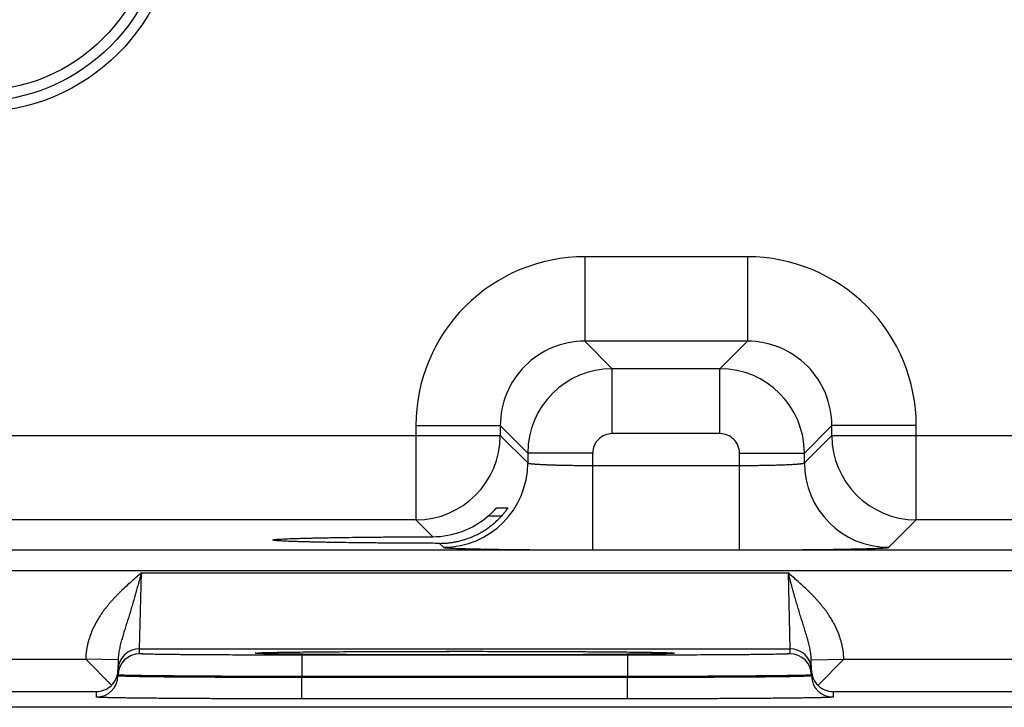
# Model space of a CAD drawing. Header units: inches. Extents: x 0 to 34, y 0 to 22.
# Tile 32 of 118: x 14.6 to 15.5, y 14.4 to 15. Entities that reach past the tile are written whole.
import ezdxf

# ---------------------------------------------------------------- set-up
doc = ezdxf.new("R2010")
doc.units = ezdxf.units.IN
doc.header["$LTSCALE"] = 1.87
doc.header["$MEASUREMENT"] = 0
doc.layers.get('0').update_dxf_attribs({"linetype": 'CONTINUOUS'})

msp = doc.modelspace()

# ---------------------------------------------------------------- linework, layer by layer
at = {"color": 7, "linetype": 'CONTINUOUS'}
for p, q in [((15.2622, 14.81066), (15.11189, 14.81066)), ((15.11189, 14.81066), (15.11189, 14.73268)), ((15.2622, 14.81066), (15.2622, 14.73268)), ((15.2622, 14.73268), (15.11189, 14.73268)), ((15.11189, 14.73268), (15.13726, 14.70731)), ((15.2622, 14.73268), (15.23683, 14.70731)), ((15.23683, 14.70731), (15.13726, 14.70731)), ((15.13726, 14.64732), (15.13726, 14.70731)), ((15.23683, 14.64732), (15.23683, 14.70731)), ((14.95591, 14.65469), (15.0339, 14.65469)), ((14.95591, 14.65469), (14.95591, 14.56768)), ((15.0339, 14.65469), (15.05927, 14.62932)), ((15.0339, 14.65469), (15.0339, 14.64566)), ((15.34019, 14.65469), (15.31482, 14.62932)), ((15.41818, 14.65469), (15.34019, 14.65469)), ((15.34019, 14.64566), (15.34019, 14.65469)), ((15.41818, 14.56768), (15.41818, 14.65469)), ((14.41019, 14.64566), (15.0339, 14.64566)), ((15.0339, 14.64566), (15.05927, 14.62029)), ((15.23683, 14.64732), (15.13726, 14.64732)), ((15.31482, 14.62029), (15.34019, 14.64566)), ((15.34019, 14.64566), (15.9639, 14.64566)), ((15.11926, 14.62932), (15.05927, 14.62932)), ((15.05927, 14.62932), (15.05927, 14.62029)), ((15.11926, 14.53994), (15.11926, 14.62932)), ((15.25483, 14.62932), (15.31482, 14.62932)), ((15.25483, 14.53994), (15.25483, 14.62932)), ((15.31482, 14.62029), (15.31482, 14.62932)), ((15.11926, 14.61792), (15.25483, 14.61792)), ((15.03062, 14.5789), (15.04092, 14.5789)), ((14.95592, 14.56768), (14.48817, 14.56768)), ((14.97151, 14.55209), (14.95592, 14.56768)), ((15.03488, 14.5711), (15.02249, 14.5711)), ((15.3928, 14.54231), (15.41817, 14.56768)), ((15.88592, 14.56768), (15.41817, 14.56768)), ((14.82386, 14.54904), (14.82387, 14.54906)), ((14.97762, 14.54598), (14.98129, 14.54231)), ((9.91952, 14.53986), (17.31769, 14.53986)), ((15.11926, 14.53994), (15.25483, 14.53994)), ((9.91952, 14.52085), (17.31769, 14.52085)), ((14.70069, 14.44869), (14.70225, 14.51869)), ((14.70225, 14.51869), (15.29983, 14.51869)), ((15.29983, 14.51869), (15.30139, 14.44869)), ((14.70069, 14.44869), (15.30139, 14.44869)), ((14.70069, 14.44401), (14.70069, 14.44869)), ((14.82845, 14.44531), (14.83373, 14.4454)), ((14.83373, 14.4454), (14.84004, 14.44549)), ((14.84004, 14.44549), (14.84588, 14.44556)), ((14.84588, 14.44556), (14.85261, 14.44563)), ((14.85261, 14.44563), (14.86051, 14.44571)), ((14.86051, 14.44571), (14.87013, 14.44579)), ((14.87013, 14.44579), (14.87877, 14.44586)), ((14.87877, 14.44586), (14.88896, 14.44593)), ((14.88896, 14.44593), (14.90142, 14.446)), ((14.90142, 14.446), (14.91621, 14.44607)), ((14.91621, 14.44607), (14.92731, 14.44611)), ((14.92731, 14.44611), (14.93896, 14.44615)), ((14.93896, 14.44615), (14.95076, 14.44618)), ((14.95076, 14.44618), (14.96273, 14.44621)), ((14.96273, 14.44621), (14.97489, 14.44622)), ((14.97489, 14.44622), (14.98715, 14.44623)), ((14.98715, 14.44623), (14.99946, 14.44624)), ((14.99946, 14.44624), (15.01177, 14.44624)), ((15.01177, 14.44624), (15.02404, 14.44623)), ((15.02404, 14.44623), (15.03623, 14.44621)), ((15.03623, 14.44621), (15.04827, 14.44619)), ((15.04827, 14.44619), (15.06013, 14.44616)), ((15.06013, 14.44616), (15.07173, 14.44612)), ((15.07173, 14.44612), (15.08304, 14.44608)), ((15.08304, 14.44608), (15.09402, 14.44603)), ((15.09402, 14.44603), (15.10463, 14.44598)), ((15.10463, 14.44598), (15.11483, 14.44592)), ((15.11483, 14.44592), (15.12453, 14.44585)), ((15.12453, 14.44585), (15.13381, 14.44578)), ((15.13381, 14.44578), (15.14214, 14.44571)), ((15.14214, 14.44571), (15.1491, 14.44564)), ((15.1491, 14.44564), (15.15754, 14.44554)), ((15.15754, 14.44554), (15.16426, 14.44546)), ((15.16426, 14.44546), (15.1697, 14.44538)), ((15.30139, 14.44869), (15.30139, 14.44401)), ((14.42122, 14.43901), (14.65086, 14.43901)), ((14.68085, 14.43842), (14.65093, 14.43894)), ((14.67463, 14.41483), (14.65093, 14.43894)), ((14.68085, 14.43842), (14.68068, 14.42866)), ((14.8073, 14.44455), (14.80951, 14.4448)), ((14.80959, 14.44478), (14.8097, 14.44478)), ((14.8097, 14.44478), (14.80987, 14.4448)), ((14.80987, 14.4448), (14.8101, 14.44481)), ((14.8101, 14.44481), (14.81038, 14.44483)), ((14.81038, 14.44483), (14.81073, 14.44485)), ((14.81073, 14.44485), (14.81135, 14.44488)), ((14.81135, 14.44488), (14.81211, 14.44491)), ((14.81211, 14.44491), (14.81337, 14.44496)), ((14.81337, 14.44496), (14.81494, 14.44501)), ((14.81494, 14.44501), (14.81737, 14.44508)), ((14.81737, 14.44508), (14.82039, 14.44516)), ((14.82039, 14.44516), (14.82405, 14.44523)), ((14.82405, 14.44523), (14.82845, 14.44531)), ((15.15141, 14.4427), (14.85067, 14.4427)), ((14.85067, 14.4427), (14.85067, 14.42288)), ((15.15141, 14.4427), (15.15141, 14.42288)), ((15.17543, 14.44528), (15.17984, 14.4452)), ((15.17984, 14.4452), (15.18328, 14.44512)), ((15.18328, 14.44512), (15.18597, 14.44505)), ((15.18597, 14.44505), (15.18808, 14.44498)), ((15.18808, 14.44498), (15.18934, 14.44494)), ((15.18934, 14.44494), (15.19036, 14.44489)), ((15.19036, 14.44489), (15.19116, 14.44486)), ((15.19116, 14.44486), (15.19157, 14.44484)), ((15.19157, 14.44484), (15.19191, 14.44482)), ((15.19191, 14.44482), (15.19217, 14.4448)), ((15.19257, 14.4448), (15.19478, 14.44455)), ((15.32122, 14.43842), (15.35115, 14.43894)), ((15.32139, 14.42866), (15.32122, 14.43842)), ((15.32745, 14.41483), (15.35122, 14.43901)), ((15.35122, 14.43901), (15.58086, 14.43901)), ((14.68068, 14.42364), (14.68068, 14.42866)), ((14.6807, 14.42436), (14.6807, 14.42866)), ((15.32138, 14.42866), (15.32138, 14.42436)), ((15.32139, 14.42866), (15.32139, 14.42364)), ((14.6807, 14.42436), (14.68068, 14.42364)), ((14.85067, 14.42288), (14.85066, 14.42216)), ((15.15142, 14.42216), (14.85066, 14.42216)), ((14.85066, 14.40233), (14.85066, 14.42216)), ((15.15141, 14.42288), (14.85067, 14.42288)), ((15.15141, 14.42288), (15.15142, 14.42216)), ((15.15142, 14.40233), (15.15142, 14.42216)), ((15.32138, 14.42436), (15.32139, 14.42364)), ((14.41139, 14.40901), (14.66069, 14.40901)), ((14.66069, 14.40399), (14.66069, 14.40901)), ((15.34139, 14.40901), (15.59069, 14.40901)), ((15.34139, 14.40901), (15.34139, 14.40399)), ((15.15142, 14.40233), (14.85066, 14.40233)), ((17.522, 14.39453), (8.53211, 14.39453))]:
    msp.add_line(p, q, dxfattribs=at)
for points in [[(15.1697, 14.44538), (15.17414, 14.44531), (15.17543, 14.44528)], [(14.80952, 14.44477), (14.80952, 14.44477), (14.80953, 14.44477), (14.80955, 14.44477), (14.80959, 14.44478)], [(15.19217, 14.4448), (15.19236, 14.44479), (15.19243, 14.44478), (15.19249, 14.44478), (15.19252, 14.44477), (15.19255, 14.44477)]]:
    msp.add_lwpolyline(points, dxfattribs=at)
for radius in [0.18484, 0.175, 0.16516]:
    msp.add_circle((14.55004, 15.12903), radius, dxfattribs=at)
for centre, radius, start, end in [((15.11188, 14.6547), 0.15597, 89.99655, 180.00345), ((15.26221, 14.6547), 0.15597, 359.99655, 90.00345), ((15.11185, 14.65473), 0.07795, 89.97124, 180.02876), ((15.26224, 14.65473), 0.07795, 359.97124, 90.02876), ((15.13728, 14.6293), 0.07801, 90.01477, 179.98471), ((15.23681, 14.6293), 0.07801, 0.01477, 89.98471), ((14.95589, 14.64569), 0.07801, 270.02091, 359.97909), ((15.13726, 14.62932), 0.018, 89.99658, 180.00342), ((15.23683, 14.62932), 0.018, 359.99658, 90.00342), ((15.4182, 14.64569), 0.07801, 180.02091, 269.97909), ((14.98126, 14.62032), 0.07801, 270.02091, 359.97909), ((15.39283, 14.62032), 0.07801, 180.02091, 269.97909), ((14.97124, 14.6307), 0.0786, 270.19551, 310.69531), ((14.70069, 14.42869), 0.02, 89.99879, 178.99873), ((15.30139, 14.42869), 0.02, 1.00128, 90.00123), ((14.70069, 14.42401), 0.02, 89.99879, 178.99873), ((14.81411, 14.36448), 0.08046, 93.13402, 93.27933), ((15.18787, 14.36263), 0.08231, 86.72502, 86.86421), ((15.30139, 14.42401), 0.02, 1.00128, 90.00123), ((14.66102, 14.42903), 0.01966, 313.77202, 358.93993), ((15.34106, 14.42903), 0.01966, 181.06007, 226.22798), ((14.66069, 14.42399), 0.02, 269.99877, 358.99872), ((15.34139, 14.42399), 0.02, 181.00127, 270.00121), ((14.66044, 14.42921), 0.0202, 270.68664, 314.59363), ((15.34163, 14.42921), 0.0202, 225.40637, 269.31336)]:
    msp.add_arc(centre, radius, start, end, dxfattribs=at)
for points, knots in [([(15.05927, 14.62029), (15.05928, 14.62027), (15.05931, 14.62023), (15.05935, 14.6202), (15.0594, 14.62017), (15.05945, 14.62014), (15.05953, 14.6201), (15.05967, 14.62005), (15.05985, 14.61999), (15.06007, 14.61993), (15.06032, 14.61988), (15.06061, 14.61982), (15.06093, 14.61976), (15.06143, 14.61969), (15.06214, 14.61959), (15.06309, 14.61948), (15.06417, 14.61937), (15.06539, 14.61927), (15.06673, 14.61916), (15.06819, 14.61906), (15.06977, 14.61897), (15.07147, 14.61887), (15.07396, 14.61875), (15.07733, 14.6186), (15.08166, 14.61845), (15.08635, 14.61831), (15.09135, 14.61819), (15.09661, 14.6181), (15.10208, 14.61802), (15.10772, 14.61796), (15.11346, 14.61793), (15.11732, 14.61792), (15.11926, 14.61792)], [0, 0, 0, 0, 0.001207, 0.001961, 0.002833, 0.003829, 0.004956, 0.007611, 0.010815, 0.014577, 0.018901, 0.023789, 0.029239, 0.035252, 0.048956, 0.064875, 0.08298, 0.103229, 0.12558, 0.14998, 0.176375, 0.204704, 0.234901, 0.300614, 0.372901, 0.451088, 0.534442, 0.622178, 0.713474, 0.807469, 0.903279, 1, 1, 1, 1]), ([(15.25483, 14.61792), (15.25677, 14.61792), (15.26063, 14.61793), (15.26638, 14.61796), (15.27201, 14.61802), (15.27749, 14.6181), (15.28275, 14.61819), (15.28774, 14.61831), (15.29243, 14.61845), (15.29676, 14.6186), (15.30013, 14.61875), (15.30262, 14.61887), (15.30432, 14.61897), (15.3059, 14.61906), (15.30737, 14.61916), (15.30871, 14.61927), (15.30992, 14.61937), (15.311, 14.61948), (15.31195, 14.61959), (15.31266, 14.61969), (15.31316, 14.61976), (15.31348, 14.61982), (15.31377, 14.61988), (15.31402, 14.61993), (15.31424, 14.61999), (15.31443, 14.62005), (15.31456, 14.6201), (15.31465, 14.62014), (15.3147, 14.62017), (15.31474, 14.6202), (15.31479, 14.62023), (15.31481, 14.62027), (15.31482, 14.62029)], [0, 0, 0, 0, 0.096721, 0.192531, 0.286526, 0.377822, 0.465558, 0.548912, 0.627099, 0.699386, 0.765099, 0.795296, 0.823625, 0.85002, 0.87442, 0.896771, 0.91702, 0.935125, 0.951044, 0.964748, 0.970761, 0.976211, 0.981099, 0.985423, 0.989185, 0.992389, 0.995044, 0.996171, 0.997167, 0.998039, 0.998793, 1, 1, 1, 1]), ([(15.02249, 14.5711), (15.02298, 14.57152), (15.02371, 14.57216), (15.02466, 14.57303), (15.02535, 14.57367), (15.02602, 14.5743), (15.02666, 14.57492), (15.02728, 14.57553), (15.02786, 14.57611), (15.0284, 14.57666), (15.02883, 14.5771), (15.02915, 14.57743), (15.02937, 14.57766), (15.02957, 14.57787), (15.02976, 14.57807), (15.02994, 14.57825), (15.03009, 14.57841), (15.03023, 14.57855), (15.03034, 14.57866), (15.03041, 14.57873), (15.03046, 14.57877), (15.0305, 14.57881), (15.03053, 14.57884), (15.03056, 14.57887), (15.03059, 14.57889), (15.0306, 14.5789), (15.03061, 14.5789), (15.03062, 14.5789), (15.03062, 14.5789)], [0, 0, 0, 0, 0.173069, 0.25813, 0.341741, 0.4235, 0.502943, 0.579537, 0.652667, 0.721616, 0.785552, 0.815343, 0.843507, 0.869898, 0.894362, 0.916736, 0.936847, 0.954515, 0.969555, 0.976033, 0.981784, 0.986788, 0.991023, 0.994469, 0.997113, 0.998946, 0.999565, 1, 1, 1, 1]), ([(15.04092, 14.5789), (15.04092, 14.5789), (15.04092, 14.5789), (15.04093, 14.5789), (15.04093, 14.5789), (15.04093, 14.57889), (15.04092, 14.57888), (15.04092, 14.57887), (15.04092, 14.57886), (15.04091, 14.57885), (15.0409, 14.57882), (15.04088, 14.57879), (15.04086, 14.57875), (15.04082, 14.57869), (15.04077, 14.57859), (15.04071, 14.57849), (15.04065, 14.5784), (15.04058, 14.5783), (15.04045, 14.57809), (15.04023, 14.57776), (15.03992, 14.57733), (15.03958, 14.57684), (15.03919, 14.57631), (15.03876, 14.57574), (15.0383, 14.57514), (15.03781, 14.57452), (15.0373, 14.57388), (15.03675, 14.57323), (15.03599, 14.57234), (15.0354, 14.57168), (15.035, 14.57123)], [0, 0, 0, 0, 0.000305, 0.000608, 0.00102, 0.00159, 0.002336, 0.003265, 0.004379, 0.005679, 0.008833, 0.01272, 0.01733, 0.022647, 0.035343, 0.050685, 0.059305, 0.068538, 0.088768, 0.13583, 0.190835, 0.25281, 0.320857, 0.394157, 0.471967, 0.553615, 0.638494, 0.726053, 0.815791, 1, 1, 1, 1]), ([(14.97762, 14.54598), (14.97896, 14.54597), (14.98165, 14.54604), (14.98567, 14.54634), (14.98968, 14.54686), (14.99366, 14.54758), (14.99761, 14.54851), (15.00279, 14.55003), (15.0091, 14.55243), (15.01513, 14.55547), (15.01973, 14.55827), (15.02306, 14.56054), (15.02626, 14.56298), (15.02932, 14.56557), (15.03225, 14.56832), (15.0341, 14.57025), (15.035, 14.57123)], [0, 0, 0, 0, 0.062323, 0.124811, 0.187429, 0.250137, 0.312899, 0.37568, 0.501127, 0.626327, 0.688819, 0.751218, 0.813527, 0.875752, 0.937904, 1, 1, 1, 1]), ([(14.97762, 14.54598), (14.9724, 14.54599), (14.96205, 14.54602), (14.94673, 14.54609), (14.93185, 14.54619), (14.91753, 14.54631), (14.90389, 14.54645), (14.89103, 14.54661), (14.88085, 14.54677), (14.87317, 14.5469), (14.8678, 14.547), (14.8627, 14.54711), (14.85787, 14.54722), (14.85334, 14.54733), (14.8491, 14.54745), (14.84517, 14.54757), (14.84155, 14.54769), (14.83825, 14.54782), (14.83529, 14.54795), (14.83266, 14.54808), (14.83068, 14.54819), (14.82927, 14.54828), (14.82834, 14.54835), (14.8275, 14.54842), (14.82675, 14.54849), (14.82608, 14.54855), (14.82558, 14.54861), (14.82522, 14.54866), (14.82499, 14.5487), (14.82478, 14.54873), (14.82459, 14.54876), (14.82442, 14.5488), (14.82427, 14.54883), (14.82415, 14.54887), (14.82405, 14.5489), (14.82398, 14.54893), (14.82393, 14.54896), (14.82391, 14.54897), (14.82389, 14.54899), (14.82387, 14.54901), (14.82386, 14.54903), (14.82386, 14.54904), (14.82386, 14.54904)], [0, 0, 0, 0, 0.101866, 0.20169, 0.298653, 0.391946, 0.480843, 0.564654, 0.642687, 0.67932, 0.714258, 0.747442, 0.778812, 0.808312, 0.835885, 0.861473, 0.885019, 0.906465, 0.925756, 0.942856, 0.957747, 0.964357, 0.970408, 0.975897, 0.980822, 0.985181, 0.988973, 0.990656, 0.992197, 0.993595, 0.994851, 0.995965, 0.996937, 0.997769, 0.998462, 0.999019, 0.999249, 0.999447, 0.999617, 0.999761, 0.999886, 1, 1, 1, 1]), ([(14.82387, 14.54906), (14.82387, 14.54907), (14.82388, 14.54909), (14.82391, 14.54911), (14.82394, 14.54914), (14.824, 14.54917), (14.82408, 14.5492), (14.82419, 14.54923), (14.82432, 14.54926), (14.82447, 14.5493), (14.82471, 14.54935), (14.82506, 14.5494), (14.82555, 14.54947), (14.82612, 14.54954), (14.82677, 14.5496), (14.8275, 14.54967), (14.82865, 14.54976), (14.83028, 14.54987), (14.83249, 14.55), (14.83501, 14.55013), (14.83785, 14.55025), (14.84101, 14.55037), (14.84448, 14.55049), (14.84824, 14.55061), (14.85229, 14.55072), (14.85663, 14.55084), (14.86124, 14.55094), (14.86611, 14.55105), (14.87124, 14.55115), (14.87858, 14.55128), (14.88831, 14.55143), (14.90062, 14.5516), (14.91369, 14.55174), (14.92743, 14.55186), (14.94173, 14.55196), (14.95649, 14.55204), (14.96646, 14.55208), (14.97151, 14.55209)], [0, 0, 0, 0, 0.000271, 0.000441, 0.00064, 0.001129, 0.00175, 0.002505, 0.003398, 0.004429, 0.0056, 0.008361, 0.011682, 0.015562, 0.02, 0.024995, 0.030544, 0.043297, 0.058244, 0.075364, 0.09464, 0.116043, 0.139519, 0.165015, 0.192474, 0.221841, 0.253063, 0.286084, 0.32085, 0.357303, 0.434997, 0.518522, 0.607216, 0.70042, 0.797459, 0.897581, 1, 1, 1, 1]), ([(14.98129, 14.54231), (14.9813, 14.5423), (14.98131, 14.54229), (14.98134, 14.54227), (14.9814, 14.54225), (14.98148, 14.54222), (14.98158, 14.54219), (14.9817, 14.54216), (14.9819, 14.54212), (14.9822, 14.54207), (14.98262, 14.54201), (14.98313, 14.54195), (14.98371, 14.5419), (14.98438, 14.54184), (14.98512, 14.54178), (14.98594, 14.54173), (14.98684, 14.54167), (14.9882, 14.54159), (14.99008, 14.5415), (14.99258, 14.54139), (14.99537, 14.54129), (14.99845, 14.54118), (15.00181, 14.54108), (15.00546, 14.54099), (15.00937, 14.54089), (15.01354, 14.5408), (15.01796, 14.54071), (15.02432, 14.5406), (15.03281, 14.54047), (15.04359, 14.54033), (15.05508, 14.54021), (15.06717, 14.54011), (15.07976, 14.54004), (15.09272, 14.53998), (15.10593, 14.53995), (15.1148, 14.53994), (15.11926, 14.53994)], [0, 0, 0, 0, 0.000163, 0.000356, 0.000837, 0.001454, 0.002211, 0.003109, 0.004151, 0.006666, 0.009759, 0.013431, 0.01768, 0.022505, 0.027903, 0.033872, 0.040409, 0.047509, 0.063386, 0.081466, 0.101706, 0.124061, 0.148477, 0.174898, 0.203262, 0.233501, 0.265545, 0.299319, 0.371734, 0.450065, 0.533574, 0.621476, 0.712942, 0.807113, 0.9031, 1, 1, 1, 1]), ([(15.25483, 14.53994), (15.25929, 14.53994), (15.26817, 14.53995), (15.28137, 14.53998), (15.29433, 14.54004), (15.30692, 14.54011), (15.31902, 14.54021), (15.33051, 14.54033), (15.34129, 14.54047), (15.34978, 14.5406), (15.35614, 14.54071), (15.36056, 14.5408), (15.36473, 14.54089), (15.36864, 14.54099), (15.37228, 14.54108), (15.37565, 14.54118), (15.37873, 14.54129), (15.38152, 14.54139), (15.38401, 14.5415), (15.3859, 14.54159), (15.38725, 14.54167), (15.38815, 14.54173), (15.38898, 14.54178), (15.38972, 14.54184), (15.39038, 14.5419), (15.39097, 14.54195), (15.39147, 14.54201), (15.39189, 14.54207), (15.39219, 14.54212), (15.3924, 14.54216), (15.39252, 14.54219), (15.39262, 14.54222), (15.3927, 14.54225), (15.39275, 14.54227), (15.39278, 14.54229), (15.3928, 14.5423), (15.3928, 14.54231)], [0, 0, 0, 0, 0.0969, 0.192887, 0.287058, 0.378524, 0.466426, 0.549935, 0.628266, 0.700681, 0.734455, 0.766499, 0.796738, 0.825102, 0.851523, 0.875939, 0.898294, 0.918534, 0.936614, 0.952491, 0.959591, 0.966128, 0.972097, 0.977495, 0.98232, 0.986569, 0.990241, 0.993334, 0.995849, 0.996891, 0.997789, 0.998546, 0.999163, 0.999644, 0.999837, 1, 1, 1, 1]), ([(14.70225, 14.51869), (14.70071, 14.51735), (14.69762, 14.51469), (14.69302, 14.51066), (14.68847, 14.50656), (14.68475, 14.50307), (14.68184, 14.50021), (14.67969, 14.49804), (14.67757, 14.49583), (14.6755, 14.49358), (14.67348, 14.49128), (14.6715, 14.48895), (14.66958, 14.48656), (14.66773, 14.48413), (14.66594, 14.48165), (14.66365, 14.47827), (14.66098, 14.47392), (14.65813, 14.4685), (14.65568, 14.46289), (14.65401, 14.45807), (14.65291, 14.45414), (14.65222, 14.45116), (14.65176, 14.44865), (14.65145, 14.44663), (14.65126, 14.44512), (14.65111, 14.44359), (14.65098, 14.44207), (14.6509, 14.44054), (14.65087, 14.43952), (14.65086, 14.43901)], [0, 0, 0, 0, 0.062502, 0.125004, 0.187506, 0.250008, 0.28126, 0.312511, 0.343763, 0.375015, 0.406267, 0.437518, 0.46877, 0.500021, 0.531273, 0.562524, 0.625019, 0.687512, 0.750003, 0.812492, 0.843742, 0.874993, 0.906243, 0.921869, 0.937495, 0.953122, 0.968748, 0.984374, 1, 1, 1, 1]), ([(14.70225, 14.51869), (14.702, 14.51779), (14.70151, 14.51599), (14.70089, 14.51375), (14.7004, 14.51195), (14.70003, 14.51061), (14.69966, 14.50926), (14.69892, 14.50659), (14.69818, 14.50393), (14.69743, 14.50127), (14.69706, 14.49994), (14.69668, 14.49863), (14.69618, 14.49688), (14.69556, 14.49471), (14.69481, 14.49211), (14.69405, 14.48954), (14.6933, 14.48699), (14.69254, 14.48446), (14.69178, 14.48195), (14.69102, 14.47947), (14.69026, 14.47701), (14.6895, 14.47457), (14.68874, 14.47215), (14.68799, 14.46974), (14.68724, 14.46736), (14.6865, 14.46498), (14.68578, 14.46261), (14.68507, 14.46025), (14.68438, 14.45789), (14.68372, 14.45552), (14.6831, 14.45315), (14.68252, 14.45076), (14.682, 14.44834), (14.68156, 14.44591), (14.68108, 14.4426), (14.68088, 14.4401), (14.68085, 14.43842)], [0, 0, 0, 0, 0.033611, 0.067194, 0.083966, 0.100721, 0.117455, 0.134165, 0.200701, 0.217244, 0.233744, 0.250199, 0.266607, 0.299273, 0.331721, 0.363938, 0.395913, 0.427641, 0.459111, 0.490322, 0.521282, 0.551998, 0.582477, 0.612737, 0.642796, 0.672681, 0.70242, 0.732043, 0.761587, 0.791092, 0.820597, 0.850144, 0.87978, 0.909544, 0.93948, 1, 1, 1, 1]), ([(15.32122, 14.43842), (15.3212, 14.4401), (15.321, 14.4426), (15.32052, 14.44591), (15.32008, 14.44834), (15.31956, 14.45076), (15.31898, 14.45315), (15.31836, 14.45552), (15.3177, 14.45789), (15.31701, 14.46025), (15.3163, 14.46261), (15.31557, 14.46498), (15.31484, 14.46736), (15.31409, 14.46974), (15.31333, 14.47215), (15.31258, 14.47457), (15.31182, 14.47701), (15.31106, 14.47947), (15.3103, 14.48195), (15.30954, 14.48446), (15.30878, 14.48699), (15.30802, 14.48954), (15.30727, 14.49211), (15.30652, 14.49471), (15.30589, 14.49688), (15.3054, 14.49863), (15.30502, 14.49994), (15.30465, 14.50127), (15.3039, 14.50393), (15.30316, 14.50659), (15.30242, 14.50926), (15.30205, 14.51061), (15.30168, 14.51195), (15.30118, 14.51375), (15.30057, 14.51599), (15.30007, 14.51779), (15.29983, 14.51869)], [0, 0, 0, 0, 0.060519, 0.090456, 0.12022, 0.149856, 0.179403, 0.208908, 0.238413, 0.267957, 0.29758, 0.327319, 0.357204, 0.387263, 0.417523, 0.448002, 0.478718, 0.509678, 0.540889, 0.572359, 0.604087, 0.636062, 0.668279, 0.700727, 0.733393, 0.749801, 0.766256, 0.782756, 0.799299, 0.865835, 0.882545, 0.899279, 0.916034, 0.932806, 0.966389, 1, 1, 1, 1]), ([(15.35122, 14.43901), (15.35121, 14.43952), (15.35118, 14.44054), (15.35109, 14.44207), (15.35097, 14.44359), (15.35082, 14.44512), (15.35062, 14.44663), (15.35032, 14.44865), (15.34985, 14.45116), (15.34916, 14.45414), (15.34807, 14.45807), (15.3464, 14.46289), (15.34395, 14.4685), (15.3411, 14.47392), (15.33843, 14.47827), (15.33614, 14.48165), (15.33435, 14.48413), (15.33249, 14.48656), (15.33058, 14.48895), (15.3286, 14.49128), (15.32658, 14.49358), (15.3245, 14.49583), (15.32239, 14.49804), (15.32024, 14.50021), (15.31732, 14.50307), (15.31361, 14.50656), (15.30906, 14.51066), (15.30446, 14.51469), (15.30137, 14.51735), (15.29983, 14.51869)], [0, 0, 0, 0, 0.015626, 0.031252, 0.046878, 0.062505, 0.078131, 0.093757, 0.125007, 0.156258, 0.187508, 0.249997, 0.312488, 0.374981, 0.437476, 0.468727, 0.499979, 0.53123, 0.562482, 0.593733, 0.624985, 0.656237, 0.687489, 0.71874, 0.749992, 0.812494, 0.874996, 0.937498, 1, 1, 1, 1]), ([(14.80971, 14.44481), (14.80995, 14.44483), (14.81046, 14.44485), (14.8116, 14.4449), (14.81326, 14.44497), (14.81553, 14.44504), (14.81816, 14.44511), (14.82114, 14.44518), (14.82447, 14.44525), (14.82815, 14.44531), (14.83373, 14.4454), (14.84149, 14.44551), (14.85173, 14.44563), (14.86313, 14.44574), (14.8756, 14.44584), (14.88905, 14.44593), (14.90864, 14.44604), (14.93471, 14.44615), (14.96735, 14.44622), (15.00104, 14.44625), (15.03473, 14.44622), (15.06736, 14.44615), (15.09344, 14.44604), (15.11303, 14.44593), (15.12648, 14.44584), (15.13895, 14.44574), (15.15035, 14.44563), (15.16059, 14.44551), (15.16835, 14.4454), (15.17392, 14.44531), (15.1776, 14.44525), (15.18094, 14.44518), (15.18392, 14.44511), (15.18655, 14.44504), (15.18881, 14.44497), (15.19047, 14.4449), (15.19162, 14.44485), (15.19213, 14.44483), (15.19237, 14.44481)], [0, 0, 0, 0, 0.001882, 0.004006, 0.008977, 0.014904, 0.021775, 0.029579, 0.0383, 0.047922, 0.058425, 0.081989, 0.108807, 0.138673, 0.171358, 0.206603, 0.244134, 0.324867, 0.411051, 0.500002, 0.588952, 0.675136, 0.755869, 0.793399, 0.828645, 0.861329, 0.891195, 0.918013, 0.941576, 0.952079, 0.961701, 0.970422, 0.978226, 0.985097, 0.991023, 0.995994, 0.998118, 1, 1, 1, 1]), ([(14.85067, 14.4427), (14.84577, 14.4427), (14.83602, 14.44271), (14.8215, 14.44273), (14.80727, 14.44276), (14.79346, 14.4428), (14.7802, 14.44286), (14.76761, 14.44292), (14.75761, 14.44299), (14.75003, 14.44304), (14.7447, 14.44309), (14.73963, 14.44313), (14.73483, 14.44318), (14.7303, 14.44323), (14.72607, 14.44328), (14.72213, 14.44334), (14.71851, 14.44339), (14.7152, 14.44345), (14.71222, 14.44351), (14.70994, 14.44356), (14.70829, 14.4436), (14.70718, 14.44363), (14.70615, 14.44366), (14.70522, 14.44369), (14.70437, 14.44372), (14.7036, 14.44376), (14.70293, 14.44379), (14.70235, 14.44382), (14.70185, 14.44385), (14.70144, 14.44388), (14.70116, 14.44391), (14.70098, 14.44393), (14.70089, 14.44395), (14.70083, 14.44396), (14.7008, 14.44396), (14.70077, 14.44397), (14.70074, 14.44398), (14.70072, 14.44399), (14.70071, 14.44399), (14.7007, 14.444), (14.70069, 14.44401), (14.70069, 14.44401)], [0, 0, 0, 0, 0.097998, 0.195053, 0.29023, 0.382613, 0.471311, 0.555471, 0.634282, 0.671442, 0.706984, 0.740823, 0.772877, 0.80307, 0.831327, 0.857582, 0.881771, 0.903837, 0.923725, 0.941388, 0.949372, 0.956785, 0.963621, 0.969877, 0.97555, 0.980635, 0.985131, 0.989034, 0.992342, 0.995055, 0.99717, 0.998004, 0.99869, 0.998977, 0.999227, 0.999441, 0.999618, 0.999761, 0.999819, 0.999869, 1, 1, 1, 1]), ([(15.19478, 14.44455), (15.19478, 14.44454), (15.19478, 14.44454), (15.19477, 14.44453), (15.19476, 14.44452), (15.19474, 14.44452), (15.19472, 14.44451), (15.19468, 14.44449), (15.19464, 14.44448), (15.19459, 14.44447), (15.19451, 14.44446), (15.1944, 14.44444), (15.19423, 14.44442), (15.19404, 14.4444), (15.19382, 14.44438), (15.19357, 14.44436), (15.19318, 14.44433), (15.19262, 14.4443), (15.19187, 14.44426), (15.19099, 14.44422), (15.19001, 14.44418), (15.18891, 14.44414), (15.18769, 14.4441), (15.18637, 14.44406), (15.18493, 14.44402), (15.18338, 14.44398), (15.18172, 14.44394), (15.1793, 14.44389), (15.176, 14.44382), (15.17172, 14.44375), (15.16704, 14.44368), (15.16195, 14.44361), (15.15648, 14.44354), (15.15063, 14.44347), (15.14443, 14.44341), (15.13788, 14.44335), (15.131, 14.44329), (15.12121, 14.44322), (15.10829, 14.44314), (15.09204, 14.44305), (15.07491, 14.44298), (15.05707, 14.44293), (15.0387, 14.44289), (15.01996, 14.44286), (15.00104, 14.44286), (14.98212, 14.44286), (14.96338, 14.44289), (14.945, 14.44293), (14.92717, 14.44298), (14.91004, 14.44305), (14.89379, 14.44314), (14.88087, 14.44322), (14.87108, 14.44329), (14.8642, 14.44335), (14.85765, 14.44341), (14.85144, 14.44347), (14.8456, 14.44354), (14.84013, 14.44361), (14.83504, 14.44368), (14.83036, 14.44375), (14.82608, 14.44382), (14.82278, 14.44389), (14.82035, 14.44394), (14.8187, 14.44398), (14.81715, 14.44402), (14.81571, 14.44406), (14.81439, 14.4441), (14.81317, 14.44414), (14.81207, 14.44418), (14.81108, 14.44422), (14.81021, 14.44426), (14.80945, 14.4443), (14.80889, 14.44433), (14.8085, 14.44436), (14.80825, 14.44438), (14.80803, 14.4444), (14.80784, 14.44442), (14.80768, 14.44444), (14.80756, 14.44446), (14.80749, 14.44447), (14.80744, 14.44448), (14.8074, 14.44449), (14.80736, 14.44451), (14.80734, 14.44452), (14.80732, 14.44452), (14.80731, 14.44453), (14.8073, 14.44454), (14.8073, 14.44454), (14.8073, 14.44455)], [0, 0, 0, 0, 0.000029, 0.000048, 0.00007, 0.000126, 0.000199, 0.00029, 0.000399, 0.000526, 0.000672, 0.001019, 0.00144, 0.001936, 0.002507, 0.003152, 0.003871, 0.005534, 0.007493, 0.009747, 0.012296, 0.015139, 0.018272, 0.021696, 0.025406, 0.029403, 0.033683, 0.038243, 0.048196, 0.059236, 0.071337, 0.084468, 0.098599, 0.113695, 0.129721, 0.146639, 0.164407, 0.182984, 0.22238, 0.264445, 0.308776, 0.354949, 0.402517, 0.451023, 0.5, 0.548977, 0.597482, 0.645051, 0.691224, 0.735555, 0.77762, 0.817015, 0.835593, 0.853361, 0.870279, 0.886305, 0.901401, 0.915532, 0.928663, 0.940764, 0.951804, 0.961757, 0.966317, 0.970597, 0.974594, 0.978304, 0.981728, 0.984861, 0.987703, 0.990253, 0.992507, 0.994466, 0.996129, 0.996848, 0.997493, 0.998064, 0.998559, 0.998981, 0.999328, 0.999474, 0.999601, 0.99971, 0.999801, 0.999874, 0.99993, 0.999952, 0.999971, 1, 1, 1, 1]), ([(15.30139, 14.44401), (15.30139, 14.44401), (15.30138, 14.444), (15.30137, 14.44399), (15.30136, 14.44399), (15.30134, 14.44398), (15.30131, 14.44397), (15.30128, 14.44396), (15.30124, 14.44396), (15.30118, 14.44395), (15.3011, 14.44393), (15.30092, 14.44391), (15.30063, 14.44388), (15.30023, 14.44385), (15.29973, 14.44382), (15.29915, 14.44379), (15.29847, 14.44376), (15.29771, 14.44372), (15.29686, 14.44369), (15.29592, 14.44366), (15.2949, 14.44363), (15.29379, 14.4436), (15.29214, 14.44356), (15.28986, 14.44351), (15.28688, 14.44345), (15.28357, 14.44339), (15.27995, 14.44334), (15.27601, 14.44328), (15.27178, 14.44323), (15.26725, 14.44318), (15.26245, 14.44313), (15.25738, 14.44309), (15.25205, 14.44304), (15.24447, 14.44299), (15.23447, 14.44292), (15.22188, 14.44286), (15.20862, 14.4428), (15.19481, 14.44276), (15.18057, 14.44273), (15.16606, 14.44271), (15.15631, 14.4427), (15.15141, 14.4427)], [0, 0, 0, 0, 0.000131, 0.000181, 0.000239, 0.000382, 0.000559, 0.000773, 0.001023, 0.00131, 0.001996, 0.00283, 0.004945, 0.007658, 0.010966, 0.014869, 0.019365, 0.02445, 0.030123, 0.036379, 0.043215, 0.050628, 0.058612, 0.076275, 0.096163, 0.118229, 0.142418, 0.168673, 0.19693, 0.227123, 0.259177, 0.293016, 0.328558, 0.365718, 0.444529, 0.528689, 0.617387, 0.70977, 0.804947, 0.902002, 1, 1, 1, 1]), ([(14.85066, 14.42216), (14.8451, 14.42215), (14.83405, 14.42213), (14.8176, 14.42212), (14.80147, 14.42213), (14.78582, 14.42216), (14.77079, 14.42221), (14.75652, 14.42227), (14.74518, 14.42234), (14.7366, 14.4224), (14.73056, 14.42245), (14.72481, 14.4225), (14.71937, 14.42256), (14.71424, 14.42262), (14.70944, 14.42268), (14.70498, 14.42275), (14.70087, 14.42282), (14.69712, 14.42289), (14.69374, 14.42296), (14.69116, 14.42303), (14.68929, 14.42308), (14.68803, 14.42312), (14.68687, 14.42316), (14.68581, 14.42321), (14.68484, 14.42325), (14.68398, 14.42329), (14.68322, 14.42333), (14.68256, 14.42337), (14.68207, 14.42341), (14.68173, 14.42344), (14.68151, 14.42346), (14.68132, 14.42349), (14.68115, 14.42351), (14.68101, 14.42353), (14.68091, 14.42355), (14.68084, 14.42356), (14.6808, 14.42357), (14.68076, 14.42359), (14.68074, 14.4236), (14.68071, 14.42361), (14.6807, 14.42362), (14.68069, 14.42363), (14.68068, 14.42364), (14.68068, 14.42364)], [0, 0, 0, 0, 0.097991, 0.19504, 0.290211, 0.382588, 0.471281, 0.555436, 0.634242, 0.671399, 0.706939, 0.740776, 0.772827, 0.803017, 0.831273, 0.857526, 0.881713, 0.903776, 0.923662, 0.941325, 0.949308, 0.95672, 0.963556, 0.969812, 0.975485, 0.980571, 0.985067, 0.988972, 0.992282, 0.993714, 0.994997, 0.996131, 0.997117, 0.997954, 0.998643, 0.998932, 0.999185, 0.999402, 0.999583, 0.99973, 0.999845, 0.999931, 1, 1, 1, 1]), ([(14.85067, 14.42288), (14.84512, 14.42289), (14.83406, 14.42292), (14.81762, 14.42297), (14.80149, 14.42303), (14.78583, 14.4231), (14.7708, 14.42317), (14.75654, 14.42326), (14.7452, 14.42334), (14.73661, 14.42341), (14.73058, 14.42346), (14.72483, 14.42351), (14.71938, 14.42356), (14.71425, 14.42362), (14.70945, 14.42367), (14.70499, 14.42373), (14.70089, 14.42378), (14.69714, 14.42384), (14.69424, 14.42389), (14.69212, 14.42393), (14.69066, 14.42396), (14.68931, 14.42399), (14.68805, 14.42402), (14.68689, 14.42405), (14.68582, 14.42408), (14.68486, 14.4241), (14.684, 14.42413), (14.68323, 14.42416), (14.68257, 14.42419), (14.68208, 14.42422), (14.68174, 14.42424), (14.68152, 14.42425), (14.68133, 14.42426), (14.68117, 14.42428), (14.68102, 14.42429), (14.68092, 14.4243), (14.68085, 14.42431), (14.68081, 14.42432), (14.68078, 14.42433), (14.68075, 14.42433), (14.68073, 14.42434), (14.68071, 14.42435), (14.6807, 14.42435), (14.6807, 14.42436), (14.6807, 14.42436), (14.6807, 14.42436)], [0, 0, 0, 0, 0.098003, 0.195063, 0.290244, 0.382632, 0.471334, 0.555498, 0.634313, 0.671474, 0.707018, 0.740859, 0.772915, 0.803109, 0.831369, 0.857625, 0.881816, 0.903883, 0.923772, 0.932885, 0.941436, 0.949421, 0.956833, 0.96367, 0.969926, 0.975599, 0.980684, 0.985178, 0.98908, 0.992387, 0.993817, 0.995097, 0.996228, 0.99721, 0.998042, 0.998724, 0.99901, 0.999258, 0.999469, 0.999644, 0.999782, 0.999885, 0.999924, 0.999955, 1, 1, 1, 1]), ([(15.32138, 14.42436), (15.32138, 14.42436), (15.32138, 14.42436), (15.32137, 14.42435), (15.32137, 14.42435), (15.32135, 14.42434), (15.32133, 14.42433), (15.3213, 14.42433), (15.32126, 14.42432), (15.32122, 14.42431), (15.32115, 14.4243), (15.32105, 14.42429), (15.32091, 14.42428), (15.32075, 14.42426), (15.32055, 14.42425), (15.32034, 14.42424), (15.32, 14.42422), (15.31951, 14.42419), (15.31885, 14.42416), (15.31808, 14.42413), (15.31722, 14.4241), (15.31625, 14.42408), (15.31519, 14.42405), (15.31403, 14.42402), (15.31277, 14.42399), (15.31141, 14.42396), (15.30996, 14.42393), (15.30783, 14.42389), (15.30494, 14.42384), (15.30119, 14.42378), (15.29708, 14.42373), (15.29262, 14.42367), (15.28782, 14.42362), (15.28269, 14.42356), (15.27725, 14.42351), (15.2715, 14.42346), (15.26546, 14.42341), (15.25688, 14.42334), (15.24554, 14.42326), (15.23128, 14.42317), (15.21625, 14.4231), (15.20059, 14.42303), (15.18446, 14.42297), (15.16801, 14.42292), (15.15696, 14.42289), (15.15141, 14.42288)], [0, 0, 0, 0, 0.000045, 0.000076, 0.000115, 0.000218, 0.000356, 0.000531, 0.000742, 0.00099, 0.001276, 0.001958, 0.00279, 0.003772, 0.004902, 0.006183, 0.007613, 0.01092, 0.014821, 0.019316, 0.024401, 0.030074, 0.03633, 0.043166, 0.050579, 0.058563, 0.067115, 0.076228, 0.096117, 0.118184, 0.142374, 0.168631, 0.19689, 0.227084, 0.25914, 0.292981, 0.328525, 0.365687, 0.444502, 0.528666, 0.617368, 0.709755, 0.804937, 0.901997, 1, 1, 1, 1]), ([(15.32139, 14.42364), (15.32139, 14.42364), (15.32139, 14.42363), (15.32138, 14.42362), (15.32136, 14.42361), (15.32134, 14.4236), (15.32131, 14.42359), (15.32128, 14.42357), (15.32124, 14.42356), (15.32117, 14.42355), (15.32107, 14.42353), (15.32093, 14.42351), (15.32076, 14.42349), (15.32057, 14.42346), (15.32035, 14.42344), (15.32001, 14.42341), (15.31952, 14.42337), (15.31886, 14.42333), (15.3181, 14.42329), (15.31723, 14.42325), (15.31627, 14.42321), (15.31521, 14.42316), (15.31405, 14.42312), (15.31279, 14.42308), (15.31091, 14.42303), (15.30833, 14.42296), (15.30496, 14.42289), (15.30121, 14.42282), (15.2971, 14.42275), (15.29264, 14.42268), (15.28784, 14.42262), (15.28271, 14.42256), (15.27727, 14.4225), (15.27152, 14.42245), (15.26548, 14.4224), (15.2569, 14.42234), (15.24555, 14.42227), (15.23129, 14.42221), (15.21626, 14.42216), (15.2006, 14.42213), (15.18447, 14.42212), (15.16803, 14.42213), (15.15697, 14.42215), (15.15142, 14.42216)], [0, 0, 0, 0, 0.000069, 0.000155, 0.00027, 0.000417, 0.000598, 0.000815, 0.001068, 0.001357, 0.002046, 0.002883, 0.003869, 0.005003, 0.006286, 0.007718, 0.011028, 0.014933, 0.019429, 0.024515, 0.030187, 0.036444, 0.04328, 0.050692, 0.058675, 0.076337, 0.096224, 0.118287, 0.142474, 0.168727, 0.196982, 0.227172, 0.259224, 0.293061, 0.328601, 0.365758, 0.444564, 0.528719, 0.617412, 0.709789, 0.80496, 0.902009, 1, 1, 1, 1]), ([(14.85066, 14.40233), (14.84445, 14.40233), (14.8321, 14.40234), (14.81371, 14.40236), (14.79569, 14.4024), (14.77819, 14.40246), (14.76139, 14.40253), (14.74545, 14.40261), (14.73278, 14.40269), (14.72318, 14.40276), (14.71643, 14.40282), (14.71001, 14.40288), (14.70392, 14.40294), (14.69819, 14.403), (14.69283, 14.40307), (14.68784, 14.40314), (14.68325, 14.40321), (14.67906, 14.40328), (14.67583, 14.40334), (14.67345, 14.40339), (14.67183, 14.40343), (14.67031, 14.40347), (14.6689, 14.40351), (14.6676, 14.40355), (14.66642, 14.40359), (14.66534, 14.40363), (14.66437, 14.40367), (14.66352, 14.40371), (14.66278, 14.40375), (14.66215, 14.40379), (14.6617, 14.40382), (14.6614, 14.40385), (14.66121, 14.40387), (14.66105, 14.40389), (14.66094, 14.40391), (14.66086, 14.40392), (14.66082, 14.40393), (14.66078, 14.40394), (14.66075, 14.40395), (14.66072, 14.40396), (14.66071, 14.40397), (14.6607, 14.40397), (14.66069, 14.40398), (14.66069, 14.40399)], [0, 0, 0, 0, 0.097998, 0.195053, 0.29023, 0.382613, 0.471311, 0.555471, 0.634282, 0.671442, 0.706984, 0.740823, 0.772877, 0.80307, 0.831327, 0.857582, 0.881771, 0.903837, 0.923725, 0.932837, 0.941388, 0.949372, 0.956785, 0.963621, 0.969877, 0.97555, 0.980635, 0.985131, 0.989034, 0.992342, 0.995055, 0.996187, 0.99717, 0.998004, 0.99869, 0.998977, 0.999227, 0.999441, 0.999618, 0.999761, 0.999819, 0.999869, 1, 1, 1, 1]), ([(15.34139, 14.40399), (15.34139, 14.40398), (15.34138, 14.40397), (15.34137, 14.40397), (15.34135, 14.40396), (15.34133, 14.40395), (15.3413, 14.40394), (15.34126, 14.40393), (15.34121, 14.40392), (15.34114, 14.40391), (15.34102, 14.40389), (15.34087, 14.40387), (15.34068, 14.40385), (15.34038, 14.40382), (15.33993, 14.40379), (15.3393, 14.40375), (15.33856, 14.40371), (15.3377, 14.40367), (15.33674, 14.40363), (15.33566, 14.40359), (15.33447, 14.40355), (15.33318, 14.40351), (15.33177, 14.40347), (15.33025, 14.40343), (15.32863, 14.40339), (15.32625, 14.40334), (15.32302, 14.40328), (15.31883, 14.40321), (15.31424, 14.40314), (15.30925, 14.40307), (15.30389, 14.403), (15.29816, 14.40294), (15.29207, 14.40288), (15.28565, 14.40282), (15.2789, 14.40276), (15.2693, 14.40269), (15.25663, 14.40261), (15.24069, 14.40253), (15.22389, 14.40246), (15.20639, 14.4024), (15.18836, 14.40236), (15.16998, 14.40234), (15.15763, 14.40233), (15.15142, 14.40233)], [0, 0, 0, 0, 0.000131, 0.000181, 0.000239, 0.000382, 0.000559, 0.000773, 0.001023, 0.00131, 0.001996, 0.00283, 0.003813, 0.004945, 0.007658, 0.010966, 0.014869, 0.019365, 0.02445, 0.030123, 0.036379, 0.043215, 0.050628, 0.058612, 0.067163, 0.076275, 0.096163, 0.118229, 0.142418, 0.168673, 0.19693, 0.227123, 0.259177, 0.293016, 0.328558, 0.365718, 0.444529, 0.528689, 0.617387, 0.70977, 0.804947, 0.902002, 1, 1, 1, 1])]:
    msp.add_open_spline(points, degree=3, knots=knots, dxfattribs=at)

doc.saveas('drawing.dxf')
